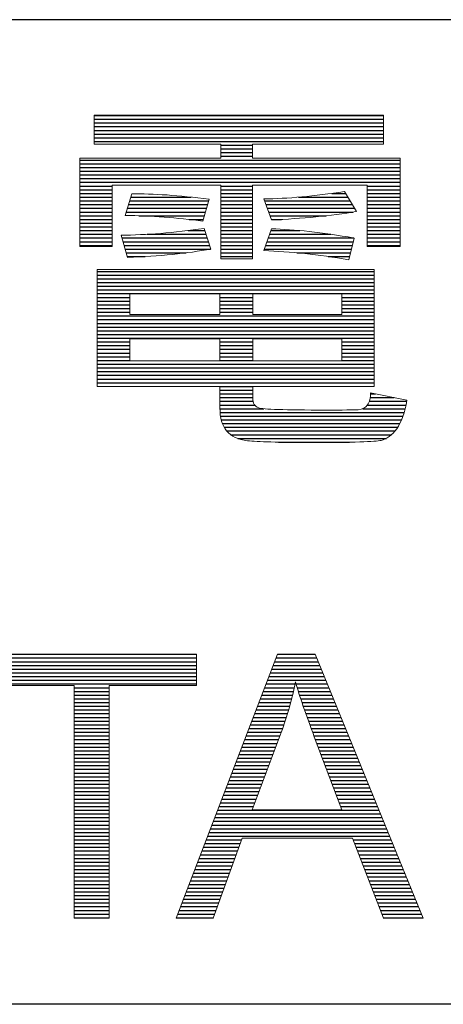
# Model space of a CAD drawing. Header units: millimetres. Extents: x 88 to 1193, y 471 to 1243.
# Tile 7 of 47: x 352 to 372, y 560 to 607. Entities that reach past the tile are written whole.
import ezdxf

# ---------------------------------------------------------------- set-up
doc = ezdxf.new("R2010")
doc.units = ezdxf.units.MM
doc.header["$LTSCALE"] = 20
doc.layers.get('0').update_dxf_attribs({"linetype": 'CONTINUOUS'})

msp = doc.modelspace()

# ---------------------------------------------------------------- linework, layer by layer
at = {"color": 7}
for p, q in [((614.046, 606.66), (107.046, 606.66)), ((355.153, 602.091), (368.962, 602.091)), ((355.153, 601.914), (368.962, 601.914)), ((355.153, 601.737), (368.962, 601.737)), ((355.153, 601.56), (368.962, 601.56)), ((355.153, 601.383), (368.962, 601.383)), ((355.153, 601.206), (368.962, 601.206)), ((355.153, 601.029), (368.962, 601.029)), ((355.153, 600.852), (368.962, 600.852)), ((361.192, 600.675), (362.707, 600.675)), ((361.192, 600.498), (362.707, 600.498)), ((361.192, 600.321), (362.707, 600.321)), ((361.192, 600.144), (362.707, 600.144)), ((354.475, 599.967), (369.746, 599.967)), ((354.475, 599.79), (369.746, 599.79)), ((354.475, 599.613), (369.746, 599.613)), ((354.475, 599.436), (369.746, 599.436)), ((354.475, 599.259), (369.746, 599.259)), ((354.475, 599.082), (369.746, 599.082)), ((354.475, 598.905), (369.746, 598.905)), ((354.475, 598.728), (356.026, 598.728)), ((361.192, 598.728), (362.707, 598.728)), ((368.177, 598.728), (369.746, 598.728)), ((354.475, 598.551), (356.026, 598.551)), ((354.475, 598.374), (356.026, 598.374)), ((361.192, 598.551), (362.707, 598.551)), ((361.192, 598.374), (362.707, 598.374)), ((366.493, 598.374), (367.15, 598.374)), ((368.177, 598.551), (369.746, 598.551)), ((368.177, 598.374), (369.746, 598.374)), ((354.475, 598.197), (356.026, 598.197)), ((354.475, 598.02), (356.026, 598.02)), ((354.475, 597.843), (356.026, 597.843)), ((356.796, 597.843), (360.568, 597.843)), ((356.853, 598.02), (360.618, 598.02)), ((356.909, 598.197), (359.783, 598.197)), ((361.192, 598.197), (362.707, 598.197)), ((361.192, 598.02), (362.707, 598.02)), ((361.192, 597.843), (362.707, 597.843)), ((363.284, 598.02), (367.364, 598.02)), ((363.349, 597.843), (367.471, 597.843)), ((364.896, 598.197), (367.257, 598.197)), ((368.177, 598.197), (369.746, 598.197)), ((368.177, 598.02), (369.746, 598.02)), ((368.177, 597.843), (369.746, 597.843)), ((354.475, 597.666), (356.026, 597.666)), ((354.475, 597.489), (356.026, 597.489)), ((354.475, 597.312), (356.026, 597.312)), ((356.682, 597.489), (360.469, 597.489)), ((356.739, 597.666), (360.519, 597.666)), ((357.295, 597.312), (360.42, 597.312)), ((361.192, 597.666), (362.707, 597.666)), ((361.192, 597.489), (362.707, 597.489)), ((361.192, 597.312), (362.707, 597.312)), ((363.414, 597.666), (367.578, 597.666)), ((363.478, 597.489), (367.516, 597.489)), ((363.543, 597.312), (366.229, 597.312)), ((368.177, 597.666), (369.746, 597.666)), ((368.177, 597.489), (369.746, 597.489)), ((368.177, 597.312), (369.746, 597.312)), ((354.475, 597.135), (356.026, 597.135)), ((354.475, 596.958), (356.026, 596.958)), ((359.683, 597.135), (360.37, 597.135)), ((361.192, 597.135), (362.707, 597.135)), ((361.192, 596.958), (362.707, 596.958)), ((363.608, 597.135), (364.09, 597.135)), ((368.177, 597.135), (369.746, 597.135)), ((368.177, 596.958), (369.746, 596.958)), ((354.475, 596.781), (356.026, 596.781)), ((354.475, 596.604), (356.026, 596.604)), ((354.475, 596.427), (356.026, 596.427)), ((357.694, 596.427), (360.499, 596.427)), ((359.636, 596.604), (360.441, 596.604)), ((361.192, 596.781), (362.707, 596.781)), ((361.192, 596.604), (362.707, 596.604)), ((361.192, 596.427), (362.707, 596.427)), ((363.524, 596.427), (366.439, 596.427)), ((363.587, 596.604), (364.974, 596.604)), ((368.177, 596.781), (369.746, 596.781)), ((368.177, 596.604), (369.746, 596.604)), ((368.177, 596.427), (369.746, 596.427)), ((354.475, 596.25), (356.026, 596.25)), ((354.475, 596.073), (356.026, 596.073)), ((354.475, 595.896), (356.026, 595.896)), ((356.484, 596.25), (360.557, 596.25)), ((356.536, 596.073), (360.615, 596.073)), ((356.588, 595.896), (360.673, 595.896)), ((361.192, 596.25), (362.707, 596.25)), ((361.192, 596.073), (362.707, 596.073)), ((361.192, 595.896), (362.707, 595.896)), ((363.337, 595.896), (367.469, 595.896)), ((363.399, 596.073), (367.511, 596.073)), ((363.462, 596.25), (367.549, 596.25)), ((368.177, 596.25), (369.746, 596.25)), ((368.177, 596.073), (369.746, 596.073)), ((368.177, 595.896), (369.746, 595.896)), ((356.64, 595.719), (360.708, 595.719)), ((356.692, 595.542), (359.544, 595.542)), ((361.192, 595.719), (362.707, 595.719)), ((361.192, 595.542), (362.707, 595.542)), ((363.275, 595.719), (367.426, 595.719)), ((364.818, 595.542), (367.383, 595.542)), ((356.744, 595.365), (357.588, 595.365)), ((361.192, 595.365), (362.707, 595.365)), ((366.315, 595.365), (367.34, 595.365)), ((355.296, 594.657), (368.505, 594.657)), ((355.296, 594.48), (368.505, 594.48)), ((355.296, 594.303), (368.505, 594.303)), ((355.296, 594.126), (368.505, 594.126)), ((355.296, 593.949), (368.505, 593.949)), ((355.296, 593.772), (368.505, 593.772)), ((355.296, 593.595), (368.505, 593.595)), ((355.296, 593.418), (356.862, 593.418)), ((355.296, 593.241), (356.862, 593.241)), ((355.296, 593.064), (356.862, 593.064)), ((361.156, 593.418), (362.725, 593.418)), ((361.156, 593.241), (362.725, 593.241)), ((361.156, 593.064), (362.725, 593.064)), ((366.973, 593.418), (368.505, 593.418)), ((366.973, 593.241), (368.505, 593.241)), ((366.973, 593.064), (368.505, 593.064)), ((355.296, 592.887), (356.862, 592.887)), ((355.296, 592.71), (356.862, 592.71)), ((361.156, 592.887), (362.725, 592.887)), ((361.156, 592.71), (362.725, 592.71)), ((366.973, 592.887), (368.505, 592.887)), ((366.973, 592.71), (368.505, 592.71)), ((355.296, 592.533), (368.505, 592.533)), ((355.296, 592.356), (368.505, 592.356)), ((355.296, 592.179), (368.505, 592.179)), ((355.296, 592.002), (368.505, 592.002)), ((355.296, 591.825), (368.505, 591.825)), ((355.296, 591.648), (368.505, 591.648)), ((355.296, 591.471), (368.505, 591.471)), ((355.296, 591.294), (356.862, 591.294)), ((361.156, 591.294), (362.725, 591.294)), ((366.973, 591.294), (368.505, 591.294)), ((355.296, 591.117), (356.862, 591.117)), ((355.296, 590.94), (356.862, 590.94)), ((355.296, 590.763), (356.862, 590.763)), ((361.156, 591.117), (362.725, 591.117)), ((361.156, 590.94), (362.725, 590.94)), ((361.156, 590.763), (362.725, 590.763)), ((366.973, 591.117), (368.505, 591.117)), ((366.973, 590.94), (368.505, 590.94)), ((366.973, 590.763), (368.505, 590.763)), ((355.296, 590.586), (356.862, 590.586)), ((355.296, 590.409), (356.862, 590.409)), ((355.296, 590.232), (368.505, 590.232)), ((361.156, 590.586), (362.725, 590.586)), ((361.156, 590.409), (362.725, 590.409)), ((366.973, 590.586), (368.505, 590.586)), ((366.973, 590.409), (368.505, 590.409)), ((355.296, 590.055), (368.505, 590.055)), ((355.296, 589.878), (368.505, 589.878)), ((355.296, 589.701), (368.505, 589.701)), ((355.296, 589.524), (368.505, 589.524)), ((355.296, 589.347), (368.505, 589.347)), ((361.156, 589.17), (362.725, 589.17)), ((361.156, 588.993), (362.725, 588.993)), ((361.156, 588.816), (362.725, 588.816)), ((368.338, 588.816), (368.572, 588.816)), ((361.156, 588.639), (362.725, 588.639)), ((361.156, 588.462), (362.74, 588.462)), ((368.278, 588.462), (370.066, 588.462)), ((368.322, 588.639), (369.459, 588.639)), ((361.156, 588.285), (362.816, 588.285)), ((361.156, 588.108), (363.247, 588.108)), ((361.164, 587.931), (369.942, 587.931)), ((367.965, 588.108), (369.99, 588.108)), ((368.19, 588.285), (370.031, 588.285)), ((361.185, 587.754), (369.885, 587.754)), ((361.22, 587.577), (369.816, 587.577)), ((361.276, 587.4), (369.733, 587.4)), ((361.359, 587.223), (369.631, 587.223)), ((361.482, 587.046), (369.5, 587.046)), ((361.67, 586.869), (369.334, 586.869)), ((362.003, 586.692), (369.092, 586.692)), ((363.946, 586.515), (367.336, 586.515)), ((350.064, 576.398), (360.044, 576.398)), ((350.064, 576.221), (360.044, 576.221)), ((363.833, 576.221), (365.772, 576.221)), ((363.901, 576.398), (365.699, 576.398)), ((350.064, 576.044), (360.044, 576.044)), ((350.064, 575.867), (360.044, 575.867)), ((350.064, 575.69), (360.044, 575.69)), ((363.629, 575.69), (365.989, 575.69)), ((363.697, 575.867), (365.917, 575.867)), ((363.765, 576.044), (365.844, 576.044)), ((350.064, 575.513), (360.044, 575.513)), ((350.064, 575.336), (360.044, 575.336)), ((363.493, 575.336), (366.134, 575.336)), ((363.561, 575.513), (366.061, 575.513)), ((350.064, 575.159), (360.044, 575.159)), ((350.064, 574.982), (360.044, 574.982)), ((354.212, 574.805), (355.878, 574.805)), ((363.289, 574.805), (364.704, 574.805)), ((363.357, 574.982), (364.742, 574.982)), ((363.425, 575.159), (366.206, 575.159)), ((364.79, 574.982), (366.279, 574.982)), ((364.842, 574.805), (366.351, 574.805)), ((354.212, 574.628), (355.878, 574.628)), ((354.212, 574.451), (355.878, 574.451)), ((354.212, 574.274), (355.878, 574.274)), ((363.085, 574.274), (364.579, 574.274)), ((363.153, 574.451), (364.623, 574.451)), ((363.221, 574.628), (364.665, 574.628)), ((364.897, 574.628), (366.424, 574.628)), ((364.953, 574.451), (366.496, 574.451)), ((365.01, 574.274), (366.569, 574.274)), ((354.212, 574.097), (355.878, 574.097)), ((354.212, 573.92), (355.878, 573.92)), ((362.949, 573.92), (364.485, 573.92)), ((363.017, 574.097), (364.533, 574.097)), ((365.069, 574.097), (366.641, 574.097)), ((365.129, 573.92), (366.713, 573.92)), ((354.212, 573.743), (355.878, 573.743)), ((354.212, 573.566), (355.878, 573.566)), ((354.212, 573.389), (355.878, 573.389)), ((362.745, 573.389), (364.326, 573.389)), ((362.813, 573.566), (364.381, 573.566)), ((362.881, 573.743), (364.434, 573.743)), ((365.19, 573.743), (366.786, 573.743)), ((365.252, 573.566), (366.858, 573.566)), ((365.314, 573.389), (366.931, 573.389)), ((354.212, 573.212), (355.878, 573.212)), ((354.212, 573.035), (355.878, 573.035)), ((354.212, 572.858), (355.878, 572.858)), ((362.541, 572.858), (364.148, 572.858)), ((362.609, 573.035), (364.21, 573.035)), ((362.677, 573.212), (364.269, 573.212)), ((365.378, 573.212), (367.003, 573.212)), ((365.442, 573.035), (367.076, 573.035)), ((365.507, 572.858), (367.148, 572.858)), ((354.212, 572.681), (355.878, 572.681)), ((354.212, 572.504), (355.878, 572.504)), ((362.405, 572.504), (364.018, 572.504)), ((362.473, 572.681), (364.084, 572.681)), ((365.573, 572.681), (367.221, 572.681)), ((365.639, 572.504), (367.293, 572.504)), ((354.212, 572.327), (355.878, 572.327)), ((354.212, 572.15), (355.878, 572.15)), ((354.212, 571.973), (355.878, 571.973)), ((362.201, 571.973), (363.819, 571.973)), ((362.269, 572.15), (363.885, 572.15)), ((362.337, 572.327), (363.952, 572.327)), ((365.706, 572.327), (367.365, 572.327)), ((365.773, 572.15), (367.438, 572.15)), ((365.84, 571.973), (367.51, 571.973)), ((354.212, 571.796), (355.878, 571.796)), ((354.212, 571.619), (355.878, 571.619)), ((354.212, 571.442), (355.878, 571.442)), ((361.997, 571.442), (363.62, 571.442)), ((362.065, 571.619), (363.686, 571.619)), ((362.133, 571.796), (363.753, 571.796)), ((365.907, 571.796), (367.583, 571.796)), ((365.974, 571.619), (367.655, 571.619)), ((366.04, 571.442), (367.728, 571.442)), ((354.212, 571.265), (355.878, 571.265)), ((354.212, 571.088), (355.878, 571.088)), ((361.861, 571.088), (363.487, 571.088)), ((361.929, 571.265), (363.553, 571.265)), ((366.107, 571.265), (367.8, 571.265)), ((366.174, 571.088), (367.873, 571.088)), ((354.212, 570.911), (355.878, 570.911)), ((354.212, 570.734), (355.878, 570.734)), ((354.212, 570.557), (355.878, 570.557)), ((361.657, 570.557), (363.288, 570.557)), ((361.725, 570.734), (363.354, 570.734)), ((361.793, 570.911), (363.421, 570.911)), ((366.241, 570.911), (367.945, 570.911)), ((366.308, 570.734), (368.017, 570.734)), ((366.375, 570.557), (368.09, 570.557)), ((354.212, 570.38), (355.878, 570.38)), ((354.212, 570.203), (355.878, 570.203)), ((361.521, 570.203), (363.155, 570.203)), ((361.589, 570.38), (363.222, 570.38)), ((366.442, 570.38), (368.162, 570.38)), ((366.508, 570.203), (368.235, 570.203)), ((354.212, 570.026), (355.878, 570.026)), ((354.212, 569.849), (355.878, 569.849)), ((354.212, 569.672), (355.878, 569.672)), ((361.317, 569.672), (362.956, 569.672)), ((361.385, 569.849), (363.023, 569.849)), ((361.453, 570.026), (363.089, 570.026)), ((366.575, 570.026), (368.307, 570.026)), ((366.642, 569.849), (368.38, 569.849)), ((366.709, 569.672), (368.452, 569.672)), ((354.212, 569.495), (355.878, 569.495)), ((354.212, 569.318), (355.878, 569.318)), ((354.212, 569.141), (355.878, 569.141)), ((361.113, 569.141), (362.757, 569.141)), ((361.181, 569.318), (362.824, 569.318)), ((361.249, 569.495), (362.89, 569.495)), ((366.776, 569.495), (368.525, 569.495)), ((366.843, 569.318), (368.597, 569.318)), ((366.91, 569.141), (368.669, 569.141)), ((354.212, 568.964), (355.878, 568.964)), ((354.212, 568.787), (355.878, 568.787)), ((360.977, 568.787), (368.814, 568.787)), ((361.045, 568.964), (368.742, 568.964)), ((354.212, 568.61), (355.878, 568.61)), ((354.212, 568.433), (355.878, 568.433)), ((354.212, 568.256), (355.878, 568.256)), ((360.773, 568.256), (369.032, 568.256)), ((360.841, 568.433), (368.959, 568.433)), ((360.909, 568.61), (368.887, 568.61)), ((354.212, 568.079), (355.878, 568.079)), ((354.212, 567.902), (355.878, 567.902)), ((354.212, 567.725), (355.878, 567.725)), ((360.569, 567.725), (369.249, 567.725)), ((360.637, 567.902), (369.177, 567.902)), ((360.705, 568.079), (369.104, 568.079)), ((354.212, 567.548), (355.878, 567.548)), ((354.212, 567.371), (355.878, 567.371)), ((360.433, 567.371), (362.125, 567.371)), ((360.501, 567.548), (362.189, 567.548)), ((367.512, 567.548), (369.321, 567.548)), ((367.58, 567.371), (369.394, 567.371)), ((354.212, 567.194), (355.878, 567.194)), ((354.212, 567.017), (355.878, 567.017)), ((354.212, 566.84), (355.878, 566.84)), ((360.229, 566.84), (361.933, 566.84)), ((360.297, 567.017), (361.997, 567.017)), ((360.365, 567.194), (362.061, 567.194)), ((367.648, 567.194), (369.466, 567.194)), ((367.717, 567.017), (369.539, 567.017)), ((367.785, 566.84), (369.611, 566.84)), ((354.212, 566.663), (355.878, 566.663)), ((354.212, 566.486), (355.878, 566.486)), ((354.212, 566.309), (355.878, 566.309)), ((360.025, 566.309), (361.741, 566.309)), ((360.093, 566.486), (361.805, 566.486)), ((360.161, 566.663), (361.869, 566.663)), ((367.853, 566.663), (369.684, 566.663)), ((367.921, 566.486), (369.756, 566.486)), ((367.989, 566.309), (369.829, 566.309)), ((354.212, 566.132), (355.878, 566.132)), ((354.212, 565.955), (355.878, 565.955)), ((359.889, 565.955), (361.613, 565.955)), ((359.957, 566.132), (361.677, 566.132)), ((368.057, 566.132), (369.901, 566.132)), ((368.126, 565.955), (369.973, 565.955)), ((354.212, 565.778), (355.878, 565.778)), ((354.212, 565.601), (355.878, 565.601)), ((354.212, 565.424), (355.878, 565.424)), ((359.685, 565.424), (361.42, 565.424)), ((359.753, 565.601), (361.484, 565.601)), ((359.821, 565.778), (361.548, 565.778)), ((368.194, 565.778), (370.046, 565.778)), ((368.262, 565.601), (370.118, 565.601)), ((368.33, 565.424), (370.191, 565.424)), ((354.212, 565.247), (355.878, 565.247)), ((354.212, 565.07), (355.878, 565.07)), ((354.212, 564.893), (355.878, 564.893)), ((359.481, 564.893), (361.228, 564.893)), ((359.549, 565.07), (361.292, 565.07)), ((359.617, 565.247), (361.356, 565.247)), ((368.398, 565.247), (370.263, 565.247)), ((368.466, 565.07), (370.336, 565.07)), ((368.534, 564.893), (370.408, 564.893)), ((354.212, 564.716), (355.878, 564.716)), ((354.212, 564.539), (355.878, 564.539)), ((359.345, 564.539), (361.1, 564.539)), ((359.413, 564.716), (361.164, 564.716)), ((368.603, 564.716), (370.481, 564.716)), ((368.671, 564.539), (370.553, 564.539)), ((354.212, 564.362), (355.878, 564.362)), ((354.212, 564.185), (355.878, 564.185)), ((354.212, 564.008), (355.878, 564.008)), ((359.141, 564.008), (360.908, 564.008)), ((359.209, 564.185), (360.972, 564.185)), ((359.277, 564.362), (361.036, 564.362)), ((368.739, 564.362), (370.625, 564.362)), ((368.807, 564.185), (370.698, 564.185)), ((368.875, 564.008), (370.77, 564.008)), ((354.212, 563.831), (355.878, 563.831)), ((359.073, 563.831), (360.844, 563.831)), ((368.943, 563.831), (370.843, 563.831)), ((614.046, 559.706), (107.046, 559.706))]:
    msp.add_line(p, q, dxfattribs=at)
at = {"color": 7, "lineweight": 5}
for points in [[(355.153, 600.722), (355.153, 600.722), (355.153, 602.112), (355.153, 602.112)], [(355.153, 602.112), (355.153, 602.112), (368.962, 602.112), (368.962, 602.112)], [(368.962, 602.112), (368.962, 602.112), (368.962, 600.722), (368.962, 600.722)], [(361.192, 600.722), (361.192, 600.722), (355.153, 600.722), (355.153, 600.722)], [(361.192, 600.062), (361.192, 600.062), (361.192, 600.722), (361.192, 600.722)], [(368.962, 600.722), (368.962, 600.722), (362.707, 600.722), (362.707, 600.722)], [(362.707, 600.722), (362.707, 600.722), (362.707, 600.062), (362.707, 600.062)], [(354.475, 595.847), (354.475, 595.847), (354.475, 600.062), (354.475, 600.062)], [(354.475, 600.062), (354.475, 600.062), (361.192, 600.062), (361.192, 600.062)], [(362.707, 600.062), (362.707, 600.062), (369.746, 600.062), (369.746, 600.062)], [(369.746, 600.062), (369.746, 600.062), (369.746, 595.847), (369.746, 595.847)], [(361.192, 598.769), (361.192, 598.769), (356.026, 598.769), (356.026, 598.769)], [(356.026, 598.769), (356.026, 598.769), (356.026, 595.847), (356.026, 595.847)], [(361.192, 595.251), (361.192, 595.251), (361.192, 598.769), (361.192, 598.769)], [(368.177, 598.769), (368.177, 598.769), (362.707, 598.769), (362.707, 598.769)], [(362.707, 598.769), (362.707, 598.769), (362.707, 595.251), (362.707, 595.251)], [(368.177, 595.847), (368.177, 595.847), (368.177, 598.769), (368.177, 598.769)], [(356.631, 597.328), (356.631, 597.328), (356.959, 598.353), (356.959, 598.353)], [(356.959, 598.353), (357.966, 598.368), (359.191, 598.283), (360.639, 598.094)], [(363.251, 598.11), (364.373, 598.128), (365.656, 598.244), (367.098, 598.46)], [(367.098, 598.46), (367.098, 598.46), (367.67, 597.514), (367.67, 597.514)], [(360.639, 598.094), (360.639, 598.094), (360.347, 597.051), (360.347, 597.051)], [(363.616, 597.112), (363.616, 597.112), (363.251, 598.11), (363.251, 598.11)], [(360.347, 597.051), (359.122, 597.219), (357.884, 597.31), (356.631, 597.328)], [(367.67, 597.514), (366.435, 597.307), (365.081, 597.173), (363.616, 597.112)], [(356.445, 596.382), (357.643, 596.394), (358.966, 596.501), (360.408, 596.705)], [(356.756, 595.324), (356.756, 595.324), (356.445, 596.382), (356.445, 596.382)], [(360.408, 596.705), (360.408, 596.705), (360.73, 595.723), (360.73, 595.723)], [(363.251, 595.652), (363.251, 595.652), (363.616, 596.686), (363.616, 596.686)], [(363.616, 596.686), (364.696, 596.662), (366.009, 596.516), (367.554, 596.249)], [(367.554, 596.249), (367.554, 596.249), (367.304, 595.215), (367.304, 595.215)], [(356.026, 595.847), (356.026, 595.847), (354.475, 595.847), (354.475, 595.847)], [(360.73, 595.723), (359.596, 595.516), (358.27, 595.382), (356.756, 595.324)], [(367.304, 595.215), (365.854, 595.452), (364.504, 595.598), (363.251, 595.652)], [(369.746, 595.847), (369.746, 595.847), (368.177, 595.847), (368.177, 595.847)], [(362.707, 595.251), (362.707, 595.251), (361.192, 595.251), (361.192, 595.251)], [(355.296, 589.175), (355.296, 589.175), (355.296, 594.753), (355.296, 594.753)], [(355.296, 594.753), (355.296, 594.753), (368.505, 594.753), (368.505, 594.753)], [(368.505, 594.753), (368.505, 594.753), (368.505, 589.175), (368.505, 589.175)], [(361.156, 593.585), (361.156, 593.585), (356.862, 593.585), (356.862, 593.585)], [(356.862, 593.585), (356.862, 593.585), (356.862, 592.606), (356.862, 592.606)], [(361.156, 592.606), (361.156, 592.606), (361.156, 593.585), (361.156, 593.585)], [(366.973, 593.585), (366.973, 593.585), (362.725, 593.585), (362.725, 593.585)], [(362.725, 593.585), (362.725, 593.585), (362.725, 592.606), (362.725, 592.606)], [(366.973, 592.606), (366.973, 592.606), (366.973, 593.585), (366.973, 593.585)], [(356.862, 592.606), (356.862, 592.606), (361.156, 592.606), (361.156, 592.606)], [(362.725, 592.606), (362.725, 592.606), (366.973, 592.606), (366.973, 592.606)], [(361.156, 591.438), (361.156, 591.438), (356.862, 591.438), (356.862, 591.438)], [(356.862, 591.438), (356.862, 591.438), (356.862, 590.395), (356.862, 590.395)], [(361.156, 590.395), (361.156, 590.395), (361.156, 591.438), (361.156, 591.438)], [(366.973, 591.438), (366.973, 591.438), (362.725, 591.438), (362.725, 591.438)], [(362.725, 591.438), (362.725, 591.438), (362.725, 590.395), (362.725, 590.395)], [(366.973, 590.395), (366.973, 590.395), (366.973, 591.438), (366.973, 591.438)], [(356.862, 590.395), (356.862, 590.395), (361.156, 590.395), (361.156, 590.395)], [(362.725, 590.395), (362.725, 590.395), (366.973, 590.395), (366.973, 590.395)], [(361.156, 589.175), (361.156, 589.175), (355.296, 589.175), (355.296, 589.175)], [(361.156, 588.15), (361.156, 588.15), (361.156, 589.175), (361.156, 589.175)], [(368.505, 589.175), (368.505, 589.175), (362.725, 589.175), (362.725, 589.175)], [(362.725, 589.175), (362.725, 589.175), (362.725, 588.622), (362.725, 588.622)], [(368.196, 588.293), (368.29, 588.436), (368.338, 588.625), (368.338, 588.862)], [(368.338, 588.862), (368.338, 588.862), (370.075, 588.516), (370.075, 588.516)], [(362.725, 588.622), (362.725, 588.373), (362.819, 588.214), (363.005, 588.148)], [(370.075, 588.516), (369.974, 587.922), (369.81, 587.47), (369.585, 587.156)], [(361.478, 587.05), (361.262, 587.308), (361.156, 587.676), (361.156, 588.15)], [(367.746, 588.062), (367.949, 588.074), (368.101, 588.15), (368.196, 588.293)], [(362.479, 586.581), (362.026, 586.636), (361.691, 586.791), (361.478, 587.05)], [(369.585, 587.156), (369.36, 586.846), (369.114, 586.657), (368.846, 586.597)], [(350.064, 576.402), (350.064, 576.402), (360.044, 576.402), (360.044, 576.402)], [(359.065, 563.81), (359.065, 563.81), (363.903, 576.402), (363.903, 576.402)], [(360.044, 576.402), (360.044, 576.402), (360.044, 574.916), (360.044, 574.916)], [(363.903, 576.402), (363.903, 576.402), (365.697, 576.402), (365.697, 576.402)], [(365.697, 576.402), (365.697, 576.402), (370.851, 563.81), (370.851, 563.81)], [(354.212, 574.916), (354.212, 574.916), (350.064, 574.916), (350.064, 574.916)], [(354.212, 563.81), (354.212, 563.81), (354.212, 574.916), (354.212, 574.916)], [(360.044, 574.916), (360.044, 574.916), (355.878, 574.916), (355.878, 574.916)], [(355.878, 574.916), (355.878, 574.916), (355.878, 563.81), (355.878, 563.81)], [(364.762, 575.08), (364.601, 574.271), (364.375, 573.47), (364.081, 572.673)], [(365.653, 572.467), (365.255, 573.526), (364.955, 574.397), (364.762, 575.08)], [(364.081, 572.673), (364.081, 572.673), (362.698, 568.982), (362.698, 568.982)], [(366.97, 568.982), (366.97, 568.982), (365.653, 572.467), (365.653, 572.467)], [(362.698, 568.982), (362.698, 568.982), (366.97, 568.982), (366.97, 568.982)], [(362.217, 567.624), (362.217, 567.624), (360.836, 563.81), (360.836, 563.81)], [(367.483, 567.624), (367.483, 567.624), (362.217, 567.624), (362.217, 567.624)], [(368.951, 563.81), (368.951, 563.81), (367.483, 567.624), (367.483, 567.624)], [(355.878, 563.81), (355.878, 563.81), (354.212, 563.81), (354.212, 563.81)], [(360.836, 563.81), (360.836, 563.81), (359.065, 563.81), (359.065, 563.81)], [(370.851, 563.81), (370.851, 563.81), (368.951, 563.81), (368.951, 563.81)]]:
    msp.add_open_spline(points, degree=3, dxfattribs=at)
for points, knots in [([(363.005, 588.148), (363.193, 588.078), (364.254, 588.044), (366.191, 588.044), (366.191, 588.044), (367.021, 588.044), (367.539, 588.05), (367.746, 588.062)], [0.7368421, 0.7368421, 0.7368421, 0.7368421, 0.7894737, 0.7894737, 0.7894737, 0.7894737, 0.8421053, 0.8421053, 0.8421053, 0.8421053]), ([(368.846, 586.597), (368.579, 586.533), (367.481, 586.502), (365.559, 586.502), (365.559, 586.502), (363.959, 586.502), (362.935, 586.53), (362.479, 586.581)], [0.1052632, 0.1052632, 0.1052632, 0.1052632, 0.1578947, 0.1578947, 0.1578947, 0.1578947, 0.2105263, 0.2105263, 0.2105263, 0.2105263])]:
    msp.add_open_spline(points, degree=3, knots=knots, dxfattribs=at)

doc.saveas('drawing.dxf')
